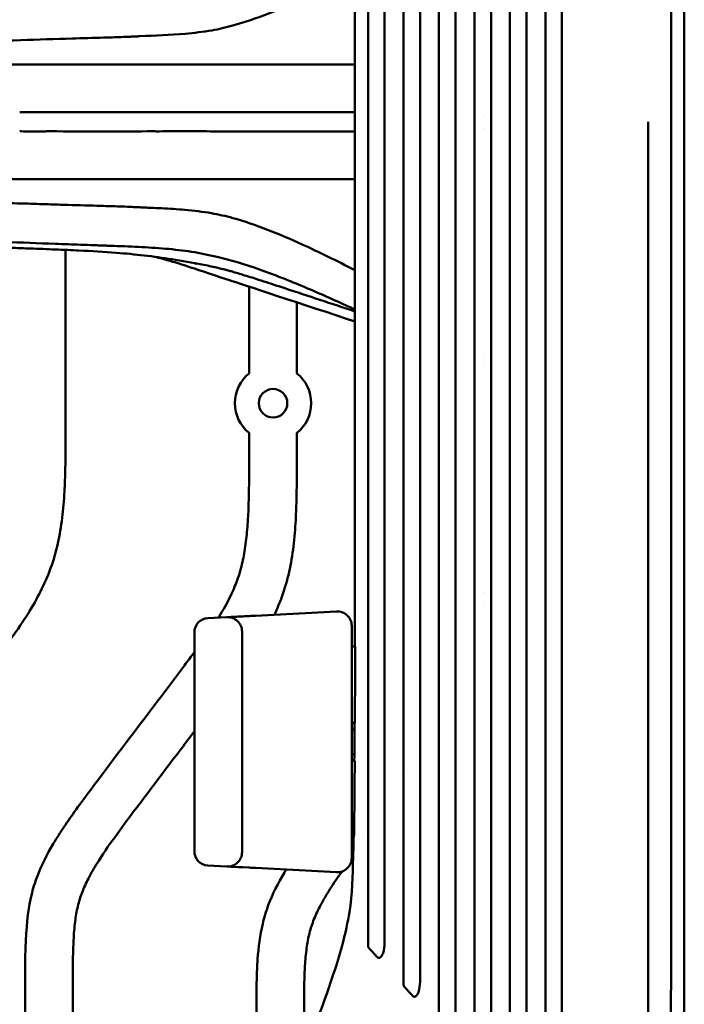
# Model space of a CAD drawing. Header units: millimetres. Extents: x 0 to 4686, y -120 to 1682.
# Tile 73 of 256: x 388 to 458, y 1144 to 1247. Entities that reach past the tile are written whole.
import ezdxf

# ---------------------------------------------------------------- set-up
doc = ezdxf.new("R2010")
doc.units = ezdxf.units.MM
doc.header["$LTSCALE"] = 2
doc.layers.add('Sichtbar (ISO)', color=7, linetype='Continuous', lineweight=50)

msp = doc.modelspace()

# ---------------------------------------------------------------- linework, layer by layer
at = {"layer": 'Sichtbar (ISO)'}
for p, q in [((404.4054, 1237.6471), (404.3693, 1237.6471)), ((436.9959, 1237.3356), (436.9959, 1237.3356)), ((404.4054, 1235.6471), (404.3693, 1235.6471)), ((436.9958, 1235.9586), (436.9958, 1235.9586)), ((393.1712, 1204.9914), (393.1712, 1223.2178)), ((412.4212, 1219.3642), (412.4212, 1210.2696)), ((417.4212, 1210.2696), (417.4212, 1217.7176)), ((436.9958, 1212.3356), (436.9958, 1212.3356)), ((436.9958, 1210.9586), (436.9958, 1210.9586)), ((412.4212, 1204.0246), (412.4212, 1202.0033)), ((417.4212, 1202.0033), (417.4212, 1204.0246)), ((436.9958, 1187.3356), (436.9958, 1187.3356)), ((436.9958, 1185.9586), (436.9958, 1185.9586)), ((413.0927, 1184.8689), (421.5929, 1185.3143)), ((421.6015, 1185.2197), (421.6015, 1185.2197)), ((410.0928, 1184.7117), (408.0927, 1184.6069)), ((406.6713, 1160.1853), (406.6713, 1183.1089)), ((411.6713, 1183.2137), (411.6713, 1160.0805)), ((423.1713, 1183.8164), (423.1713, 1159.4778)), ((423.1713, 1181.6471), (423.53, 1181.6471)), ((423.5076, 1173.6471), (423.1713, 1173.6471)), ((423.1713, 1169.6471), (423.4883, 1169.6471)), ((428.9719, 1168.7635), (428.9719, 1168.7634)), ((423.4063, 1161.6471), (423.1713, 1161.6471)), ((424.2649, 1161.8303), (424.2649, 1161.8303)), ((410.0928, 1158.5825), (408.0928, 1158.6873)), ((410.425, 1158.5651), (410.0934, 1158.5825)), ((411.259, 1158.5214), (410.7377, 1158.5487)), ((412.4216, 1158.4605), (411.7703, 1158.4946)), ((421.5929, 1157.9799), (413.0927, 1158.4253)), ((421.6015, 1158.0745), (421.6014, 1158.0745)), ((388.9212, 1145.7721), (388.9212, 1103.1209)), ((393.9212, 1104.6112), (393.9212, 1145.7721))]:
    msp.add_line(p, q, dxfattribs=at)
msp.add_circle((414.9212, 1207.1471), 1.5, dxfattribs=at)
for centre, radius, start, end in [((413.6712, 1236.6471), 8, 172.817339, 172.817785), ((413.6713, 1236.6471), 8, 172.817347, 172.817794), ((413.6713, 1236.6471), 4.25, 166.360213, 166.368065), ((413.6713, 1236.6471), 4.25, 166.360232, 166.368084), ((413.6713, 1236.6471), 4.25, 13.642389, 13.652146), ((413.6712, 1236.6471), 8, 7.208446, 7.210912), ((413.6712, 1236.6471), 8, 187.18194, 187.182397), ((413.6713, 1236.6471), 8, 187.181948, 187.182406), ((413.6713, 1236.6471), 4.25, 193.627366, 193.635381), ((413.6713, 1236.6471), 4.25, 193.627386, 193.6354), ((413.6713, 1236.6471), 4.25, 346.353775, 346.363605), ((413.6712, 1236.6471), 8, 352.79312, 352.795606), ((414.9212, 1207.1471), 4, 128.682187, 231.317813), ((414.9212, 1207.1471), 4, 308.682187, 51.317813), ((421.6713, 1183.8164), 1.5, 0, 92.998418), ((408.1713, 1183.1089), 1.5, 93.00115, 180), ((410.1713, 1183.2137), 1.5, 0, 92.999), ((423.1713, 1171.6471), 1.3, 77.125083, 90), ((423.1713, 1171.6471), 1.3, 270, 282.346037), ((408.1713, 1160.1853), 1.5, 180, 266.998871), ((410.1713, 1160.0805), 1.5, 267.001018, 0), ((421.6713, 1159.4778), 1.5, 267.001565, 0)]:
    msp.add_arc(centre, radius, start, end, dxfattribs=at)
msp.add_ellipse((413.1711, 1183.371), major_axis=(-0.0785, 1.4979), ratio=0.00704433, start_param=0, end_param=0.00002268, dxfattribs=at)
for points, knots in [([(456.5809, 1355.6848), (456.5993, 1354.15), (456.6072, 1352.1739), (456.6208, 1348.4704), (456.6299, 1345.5742), (456.6411, 1340.5039), (456.6443, 1337.8405), (456.6516, 1330.9803), (456.6546, 1326.9386), (456.6587, 1318.7682), (456.66, 1315.4635), (456.6625, 1307.8624), (456.6635, 1303.3199), (456.6678, 1280.8405), (456.6688, 1261.5923), (456.671, 1236.6471)], [-15.66025603, -15.66025603, -15.66025603, -15.66025603, -15.01640041, -15.01640041, -13.83744144, -13.83744144, -12.69670584, -12.69670584, -10.56874587, -10.56874587, -9.23539532, -9.23539532, -7.48371484, -7.48371484, -0.00010175, -0.00010175, -0.00010175, -0.00010175]), ([(458.0498, 1352.0622), (458.0497, 1351.3169), (458.0497, 1350.6068), (458.0496, 1349.094), (458.0496, 1348.3423), (458.0496, 1346.0976), (458.0496, 1344.622), (458.0496, 1340.157), (458.0496, 1337.9173), (458.0495, 1332.1057), (458.0495, 1330.1195), (458.0495, 1325.9814), (458.0495, 1325.7931), (458.0495, 1311.4123), (458.0495, 1299.0664), (458.0495, 1277.6454), (458.0496, 1254.0139), (458.0496, 1236.6471)], [0.00000058, 0.00000058, 0.00000058, 0.00000058, 0.22359833, 0.22359833, 0.44271077, 0.44271077, 0.88084064, 0.88084064, 1.7183472, 1.7183472, 2.15782703, 2.15782703, 2.6204481, 2.6204481, 8.09677505, 8.09677505, 66.75732397, 66.75732397, 66.75732397, 66.75732397]), ([(443.4813, 1236.6471), (443.4813, 1239.9865), (443.4812, 1271.3145), (443.4813, 1316.6738), (443.481, 1336.2986), (443.4813, 1343.2509)], [-3.16065324, -3.16065324, -3.16065324, -3.16065324, -2.08596269, -2.08596269, -0.000001, -0.000001, -0.000001, -0.000001]), ([(445.2213, 1236.6471), (445.2213, 1240.0565), (445.2212, 1271.7691), (445.2212, 1291.4539), (445.224, 1332.2862), (445.2216, 1342.7808)], [0.000001, 0.000001, 0.000001, 0.000001, 1.02281288, 1.02281288, 1.2569035, 1.2569035, 1.2569035, 1.2569035]), ([(439.7631, 1236.6471), (439.7631, 1240.4292), (439.7631, 1276.2719), (439.7631, 1326.6175), (439.763, 1334.8659), (439.7631, 1339.1998)], [-1.97004377, -1.97004377, -1.97004377, -1.97004377, -1.3007026, -1.3007026, -0.000001, -0.000001, -0.000001, -0.000001]), ([(441.5037, 1338.7176), (441.5062, 1330.5448), (441.5031, 1304.2652), (441.5032, 1273.4386), (441.5031, 1255.0428), (441.5031, 1236.6471)], [-9.24798033, -9.24798033, -9.24798033, -9.24798033, -5.5187242, -5.5187242, -0.000001, -0.000001, -0.000001, -0.000001]), ([(436.0405, 1335.1441), (436.0403, 1330.8659), (436.0404, 1322.906), (436.0405, 1274.5438), (436.0405, 1240.2456), (436.0405, 1236.6471)], [0.000001, 0.000001, 0.000001, 0.000001, 1.28476186, 1.28476186, 1.92467844, 1.92467844, 1.92467844, 1.92467844]), ([(437.7805, 1236.6471), (437.7805, 1254.1067), (437.7805, 1271.5662), (437.7805, 1313.1596), (437.7829, 1328.6455), (437.7811, 1334.6459)], [0.000001, 0.000001, 0.000001, 0.000001, 5.23786763, 5.23786763, 12.47800459, 12.47800459, 12.47800459, 12.47800459]), ([(432.3224, 1331.0937), (432.3223, 1328.5819), (432.3221, 1324.9437), (432.3224, 1303.644), (432.3224, 1295.2516), (432.3224, 1271.8153), (432.3224, 1254.2312), (432.3224, 1236.6471)], [0.000001, 0.000001, 0.000001, 0.000001, 0.7551832, 0.7551832, 1.08501302, 1.08501302, 2.07604466, 2.07604466, 2.07604466, 2.07604466]), ([(434.0624, 1236.6471), (434.0624, 1253.3989), (434.0623, 1270.1506), (434.0624, 1312.8825), (434.0642, 1325.393), (434.0628, 1330.5757)], [0.000001, 0.000001, 0.000001, 0.000001, 5.02552964, 5.02552964, 12.81956162, 12.81956162, 12.81956162, 12.81956162]), ([(428.5997, 1327.0387), (428.5998, 1325.7259), (428.5996, 1324.3802), (428.5998, 1318.1928), (428.5997, 1308.7023), (428.5997, 1270.9411), (428.5997, 1253.7941), (428.5997, 1236.6471)], [0.000001, 0.000001, 0.000001, 0.000001, 0.39553905, 0.39553905, 1.60273607, 1.60273607, 2.60688701, 2.60688701, 2.60688701, 2.60688701]), ([(430.3397, 1236.6471), (430.3397, 1252.8133), (430.3397, 1268.9795), (430.3397, 1312.4525), (430.3407, 1322.1157), (430.3399, 1326.4961)], [0.000001, 0.000001, 0.000001, 0.000001, 4.84986495, 4.84986495, 13.04188101, 13.04188101, 13.04188101, 13.04188101]), ([(424.8816, 1322.9893), (424.8817, 1321.6535), (424.882, 1320.4328), (424.8808, 1315.2862), (424.8815, 1308.5109), (424.8816, 1271.1085), (424.8816, 1253.8778), (424.8816, 1236.6471)], [0.000001, 0.000001, 0.000001, 0.000001, 0.40394024, 0.40394024, 1.49961811, 1.49961811, 2.43554787, 2.43554787, 2.43554787, 2.43554787]), ([(426.6216, 1236.6471), (426.6216, 1252.5467), (426.6216, 1268.4462), (426.6216, 1311.1786), (426.6217, 1318.71), (426.6214, 1322.4184)], [0.000001, 0.000001, 0.000001, 0.000001, 4.76987194, 4.76987194, 12.81971415, 12.81971415, 12.81971415, 12.81971415]), ([(423.5073, 1236.6471), (423.5073, 1239.9804), (423.5073, 1243.3138), (423.5071, 1256.6471), (423.5071, 1266.6471), (423.4987, 1281.6471), (423.4946, 1286.6471), (423.4853, 1291.6471)], [0, 0, 0, 0, 1, 1, 4.00000017, 4.00000017, 5.5000033, 5.5000033, 5.5000033, 5.5000033]), ([(410.7166, 1246.7367), (413.1644, 1247.4291), (415.5751, 1248.4034), (419.7321, 1250.3034), (421.6366, 1251.2407), (423.5071, 1252.1917)], [-2.6674274, -2.6674274, -2.6674274, -2.6674274, -1.35228932, -1.35228932, -0.37966397, -0.37966397, -0.37966397, -0.37966397]), ([(400.9596, 1245.6135), (402.501, 1245.6877), (404.123, 1245.7435), (406.6286, 1245.9608), (407.5604, 1246.071), (409.2345, 1246.3636), (409.9775, 1246.5276), (410.7166, 1246.7367)], [-1.65560378, -1.65560378, -1.65560378, -1.65560378, -0.85637977, -0.85637977, -0.3818334, -0.3818334, -0.000001, -0.000001, -0.000001, -0.000001]), ([(378.5514, 1244.9525), (378.558, 1244.9525), (378.6064, 1244.9526), (378.7119, 1244.9528), (378.7521, 1244.9529), (378.873, 1244.9532), (378.9535, 1244.9535), (379.1977, 1244.9546), (379.3598, 1244.9557), (379.8617, 1244.9604), (380.1936, 1244.9654), (381.2804, 1244.988), (382.0089, 1245.0124), (384.5119, 1245.0949), (386.4729, 1245.1465), (390.2456, 1245.2598), (392.1069, 1245.3256), (394.9467, 1245.4088), (396.073, 1245.4377), (397.7692, 1245.4873), (398.3846, 1245.5066), (399.3184, 1245.5403), (399.6408, 1245.5527), (400.1279, 1245.5732), (400.293, 1245.5804), (400.6193, 1245.5953), (400.7552, 1245.6017), (400.9596, 1245.6135)], [-4.63094244, -4.63094244, -4.63094244, -4.63094244, -4.59418404, -4.59418404, -4.57153504, -4.57153504, -4.52580271, -4.52580271, -4.43224376, -4.43224376, -4.23396403, -4.23396403, -3.77309009, -3.77309009, -2.5751029, -2.5751029, -1.49929905, -1.49929905, -0.80798308, -0.80798308, -0.41638289, -0.41638289, -0.20974453, -0.20974453, -0.10373707, -0.10373707, -0.00011846, -0.00011846, -0.00011846, -0.00011846]), ([(378.7445, 1242.6471), (380.1328, 1242.6471), (381.5452, 1242.6471), (385.4012, 1242.6471), (387.7182, 1242.6471), (389.9817, 1242.6471)], [-2.02513368, -2.02513368, -2.02513368, -2.02513368, -1.09338877, -1.09338877, 0, 0, 0, 0]), ([(389.9817, 1242.6471), (390.4799, 1242.6496), (390.9775, 1242.6499), (392.2616, 1242.649), (392.923, 1242.6473), (393.0737, 1242.6471)], [-0.119717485, -0.119717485, -0.119717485, -0.119717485, -0.07424372, -0.07424372, -0.000001, -0.000001, -0.000001, -0.000001]), ([(393.0737, 1242.6471), (394.622, 1242.6471), (396.2177, 1242.6471), (399.6069, 1242.6471), (401.5452, 1242.6471), (403.3902, 1242.6471)], [-1.68969657, -1.68969657, -1.68969657, -1.68969657, -0.93419228, -0.93419228, -0.00000239, -0.00000239, -0.00000239, -0.00000239]), ([(403.3902, 1242.6471), (403.7144, 1242.6471), (404.0387, 1242.6471), (404.6961, 1242.6471), (405.0297, 1242.6471), (405.3629, 1242.647)], [-0.333236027, -0.333236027, -0.333236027, -0.333236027, -0.169071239, -0.169071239, -0.000001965, -0.000001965, -0.000001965, -0.000001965]), ([(391.5907, 1237.6472), (391.567, 1237.6473), (391.3794, 1237.6476), (391.0426, 1237.6483), (390.9074, 1237.6486), (390.5091, 1237.6494), (390.247, 1237.6497), (389.426, 1237.6499), (388.894, 1237.6483), (388.3554, 1237.6472)], [0.0000037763, 0.0000037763, 0.0000037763, 0.0000037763, 0.0110217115, 0.0110217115, 0.0183766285, 0.0183766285, 0.0326637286, 0.0326637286, 0.0627958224, 0.0627958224, 0.0627958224, 0.0627958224]), ([(402.3198, 1237.6471), (400.7758, 1237.6472), (398.9563, 1237.6656), (395.0541, 1237.6667), (393.3673, 1237.6472), (391.5907, 1237.6472)], [0.00000178, 0.00000178, 0.00000178, 0.00000178, 0.75355875, 0.75355875, 1.5119335, 1.5119335, 1.5119335, 1.5119335]), ([(404.3693, 1237.6471), (404.198, 1237.6471), (404.0263, 1237.6462), (403.6125, 1237.6454), (403.496, 1237.6463), (402.738, 1237.6501), (402.5932, 1237.6471), (402.3198, 1237.6471)], [0.000002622, 0.000002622, 0.000002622, 0.000002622, 0.083478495, 0.083478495, 0.200496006, 0.200496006, 0.676621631, 0.676621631, 0.676621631, 0.676621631]), ([(423.5073, 1237.6484), (423.4082, 1237.6486), (421.2213, 1237.6534), (416.9451, 1237.6468), (410.683, 1237.6505), (406.4976, 1237.6471), (404.4054, 1237.6471)], [0.101984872, 0.101984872, 0.101984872, 0.101984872, 0.115995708, 0.41123673, 0.706471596, 1, 1, 1, 1]), ([(424.8816, 1236.6471), (424.8816, 1218.6464), (424.8816, 1200.6457), (424.8815, 1165.8004), (424.8806, 1158.1793), (424.882, 1152.8286), (424.8817, 1151.6205), (424.8816, 1150.3045)], [-2.80747407, -2.80747407, -2.80747407, -2.80747407, -1.56274736, -1.56274736, -0.39795639, -0.39795639, -0.000001, -0.000001, -0.000001, -0.000001]), ([(426.6213, 1150.874), (426.6216, 1154.6346), (426.6216, 1162.3105), (426.6216, 1205.6946), (426.6216, 1221.1708), (426.6216, 1236.6471)], [-13.0152411, -13.0152411, -13.0152411, -13.0152411, -4.64287728, -4.64287728, -0.000001, -0.000001, -0.000001, -0.000001]), ([(428.5997, 1236.6471), (428.5997, 1218.1567), (428.5997, 1199.6662), (428.5997, 1162.9124), (428.5998, 1154.6352), (428.5992, 1149.0492), (428.5997, 1147.6228), (428.5997, 1146.2399)], [-3.25788779, -3.25788779, -3.25788779, -3.25788779, -1.82850508, -1.82850508, -0.41667581, -0.41667581, -0.000001, -0.000001, -0.000001, -0.000001]), ([(430.3396, 1146.7816), (430.34, 1151.1663), (430.3397, 1160.8303), (430.3397, 1204.3134), (430.3397, 1220.4802), (430.3397, 1236.6471)], [-13.04492812, -13.04492812, -13.04492812, -13.04492812, -4.85005919, -4.85005919, -0.000001, -0.000001, -0.000001, -0.000001]), ([(432.3224, 1236.6471), (432.3224, 1218.4298), (432.3224, 1200.2124), (432.3224, 1176.4541), (432.3224, 1168.4153), (432.3222, 1148.2068), (432.3223, 1144.6479), (432.3224, 1142.1698)], [-2.1611655, -2.1611655, -2.1611655, -2.1611655, -1.07534364, -1.07534364, -0.74508005, -0.74508005, -0.000001, -0.000001, -0.000001, -0.000001]), ([(434.0627, 1142.6871), (434.0636, 1147.8798), (434.0624, 1160.4742), (434.0624, 1203.2798), (434.0624, 1219.9635), (434.0624, 1236.6471)], [-12.84170386, -12.84170386, -12.84170386, -12.84170386, -5.00509186, -5.00509186, -0.000001, -0.000001, -0.000001, -0.000001]), ([(436.0405, 1236.6471), (436.0405, 1218.5868), (436.0405, 1200.5264), (436.0404, 1150.2994), (436.0403, 1142.3751), (436.0405, 1138.1043)], [-2.00268337, -2.00268337, -2.00268337, -2.00268337, -1.28257009, -1.28257009, -0.000001, -0.000001, -0.000001, -0.000001]), ([(437.7809, 1138.6013), (437.7822, 1144.452), (437.7805, 1159.376), (437.7805, 1200.6868), (437.7805, 1218.6669), (437.7805, 1236.6471)], [-12.39324142, -12.39324142, -12.39324142, -12.39324142, -5.39404912, -5.39404912, -0.000001, -0.000001, -0.000001, -0.000001]), ([(439.7631, 1236.6471), (439.7631, 1218.1562), (439.7631, 1199.6653), (439.7632, 1146.9687), (439.7629, 1138.4532), (439.7631, 1134.0333)], [-2.04366665, -2.04366665, -2.04366665, -2.04366665, -1.32655609, -1.32655609, -0.000001, -0.000001, -0.000001, -0.000001]), ([(441.5031, 1236.6471), (441.5031, 1217.9092), (441.5032, 1199.1713), (441.5031, 1168.2577), (441.5056, 1142.5241), (441.5036, 1134.514)], [0.000001, 0.000001, 0.000001, 0.000001, 5.62137621, 5.62137621, 9.27405819, 9.27405819, 9.27405819, 9.27405819]), ([(443.4813, 1129.9672), (443.481, 1136.5872), (443.4814, 1154.6433), (443.4812, 1197.9836), (443.4813, 1233.031), (443.4813, 1236.6471)], [0.000001, 0.000001, 0.000001, 0.000001, 1.98626401, 1.98626401, 3.10070357, 3.10070357, 3.10070357, 3.10070357]), ([(445.2215, 1130.4359), (445.2229, 1139.9435), (445.2212, 1175.1983), (445.2213, 1197.8127), (445.2213, 1217.2299), (445.2213, 1236.6471)], [-6.78434804, -6.78434804, -6.78434804, -6.78434804, -5.82515503, -5.82515503, -0.000001, -0.000001, -0.000001, -0.000001]), ([(454.2607, 1236.6471), (454.2611, 1235.2655), (454.2621, 1232.5345), (454.2625, 1228.5279), (454.2666, 1224.6305), (454.2573, 1220.7653), (454.268, 1217.2138), (454.2643, 1213.6962), (454.268, 1210.2309), (454.2567, 1207.0177), (454.2678, 1203.2333), (454.264, 1199.7324), (454.2675, 1196.2612), (454.2561, 1192.9722), (454.2671, 1189.5009), (454.2631, 1186.2285), (454.2665, 1182.9562), (454.2549, 1180.0879), (454.2656, 1176.1976), (454.2613, 1172.769), (454.2643, 1169.3608), (454.2522, 1166.2369), (454.2625, 1162.766), (454.2576, 1159.5702), (454.2601, 1156.5401), (454.2471, 1153.4681), (454.2573, 1151.2719), (454.252, 1148.9596), (454.2543, 1146.8334), (454.2408, 1144.6626), (454.251, 1143.0544), (454.2453, 1141.3834), (454.2475, 1139.8069), (454.2337, 1138.3129), (454.2434, 1136.7827), (454.2373, 1135.3856), (454.2387, 1133.8905), (454.225, 1133.0425), (454.2308, 1130.0831), (454.2208, 1127.9933), (454.2183, 1125.9686), (454.1978, 1124.1649), (454.2032, 1122.682), (454.1908, 1121.3552), (454.1853, 1120.0815), (454.1657, 1119.3681), (454.1538, 1117.2208), (454.126, 1116.08), (454.097, 1115.0631), (454.0678, 1114.6693), (453.9706, 1113.1968), (453.8273, 1112.121), (453.6517, 1110.9046), (453.4, 1109.7631), (453.3051, 1109.3024)], [0, 0, 0, 0, 0.006756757, 0.013513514, 0.02027027, 0.027027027, 0.033783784, 0.040540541, 0.047297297, 0.054054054, 0.060810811, 0.067567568, 0.074324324, 0.081081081, 0.087837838, 0.094594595, 0.101351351, 0.108108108, 0.114864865, 0.121621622, 0.128378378, 0.135135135, 0.141891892, 0.148648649, 0.155405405, 0.162162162, 0.168918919, 0.175675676, 0.182432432, 0.189189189, 0.195945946, 0.202702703, 0.209459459, 0.216216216, 0.222972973, 0.22972973, 0.236486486, 0.243243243, 0.25, 0.256756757, 0.263513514, 0.27027027, 0.277027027, 0.283783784, 0.290540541, 0.297297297, 0.304054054, 0.310810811, 0.317567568, 0.324324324, 0.331081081, 0.337837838, 0.344594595, 0.350958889, 0.350958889, 0.350958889, 0.350958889]), ([(456.5809, 1117.6094), (456.601, 1119.286), (456.6092, 1121.6288), (456.6237, 1125.6857), (456.6326, 1128.4521), (456.644, 1134.8093), (456.6478, 1138.7138), (456.6517, 1142.868), (456.6533, 1144.8432), (456.6564, 1149.7648), (456.6579, 1152.6915), (456.6599, 1157.654), (456.6608, 1160.002), (456.6678, 1183.0405), (456.6678, 1202.6213), (456.671, 1236.6471)], [0.00000115, 0.00000115, 0.00000115, 0.00000115, 0.50300094, 0.50300094, 1.5902052, 1.5902052, 2.46874932, 2.46874932, 3.33125233, 3.33125233, 4.40527391, 4.40527391, 5.37121786, 5.37121786, 13.75787303, 13.75787303, 13.75787303, 13.75787303]), ([(458.0496, 1236.6471), (458.0496, 1220.156), (458.0495, 1198.1599), (458.0495, 1175.0416), (458.0495, 1170.0189), (458.0495, 1153.8454), (458.0495, 1148.0446), (458.0495, 1141.3822), (458.0496, 1139.4986), (458.0496, 1134.8983), (458.0496, 1132.1666), (458.0496, 1128.0396), (458.0496, 1126.6846), (458.0496, 1124.6316), (458.0497, 1123.9449), (458.0497, 1122.5626), (458.0497, 1121.9061), (458.0498, 1121.232)], [-7.01349577, -7.01349577, -7.01349577, -7.01349577, -4.30038105, -4.30038105, -3.62422751, -3.62422751, -2.10606968, -2.10606968, -1.57454315, -1.57454315, -0.79751832, -0.79751832, -0.40062032, -0.40062032, -0.20222456, -0.20222456, -0.00000058, -0.00000058, -0.00000058, -0.00000058]), ([(391.5907, 1235.647), (391.5733, 1235.6469), (391.556, 1235.6469), (391.5213, 1235.6468), (391.504, 1235.6468), (391.4521, 1235.6467), (391.4176, 1235.6466), (391.3147, 1235.6464), (391.246, 1235.6463), (391.0426, 1235.6459), (390.9074, 1235.6456), (390.5091, 1235.6448), (390.247, 1235.6445), (389.4362, 1235.6443), (388.9016, 1235.6459), (388.3553, 1235.647)], [0.000003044, 0.000003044, 0.000003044, 0.000003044, 0.008127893, 0.008127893, 0.016235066, 0.016235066, 0.032384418, 0.032384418, 0.064403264, 0.064403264, 0.127369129, 0.127369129, 0.249681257, 0.249681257, 0.502954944, 0.502954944, 0.502954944, 0.502954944]), ([(402.3198, 1235.6471), (400.7758, 1235.647), (398.9563, 1235.6286), (395.0541, 1235.6275), (393.3673, 1235.647), (391.5907, 1235.647)], [0.00000178, 0.00000178, 0.00000178, 0.00000178, 0.75355932, 0.75355932, 1.5119325, 1.5119325, 1.5119325, 1.5119325]), ([(404.3693, 1235.6471), (404.198, 1235.6471), (404.0263, 1235.648), (403.6125, 1235.6488), (403.496, 1235.6479), (402.738, 1235.6441), (402.5932, 1235.6471), (402.3198, 1235.6471)], [0.000003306, 0.000003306, 0.000003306, 0.000003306, 0.083478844, 0.083478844, 0.200497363, 0.200497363, 0.676626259, 0.676626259, 0.676626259, 0.676626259]), ([(423.5073, 1235.6462), (423.4082, 1235.646), (421.2213, 1235.6416), (416.9451, 1235.6476), (410.683, 1235.6444), (406.4976, 1235.6471), (404.4054, 1235.6471)], [0.101984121, 0.101984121, 0.101984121, 0.101984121, 0.115995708, 0.41123673, 0.706471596, 1, 1, 1, 1]), ([(393.0737, 1230.6471), (393.0547, 1230.6471), (392.8851, 1230.6468), (392.5242, 1230.6461), (392.3888, 1230.6459), (391.9913, 1230.6452), (391.7284, 1230.6448), (390.974, 1230.6443), (390.477, 1230.6446), (389.9817, 1230.6471)], [0.0000009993, 0.0000009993, 0.0000009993, 0.0000009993, 0.0093425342, 0.0093425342, 0.0149364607, 0.0149364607, 0.0257512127, 0.0257512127, 0.0459435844, 0.0459435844, 0.0459435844, 0.0459435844]), ([(403.3902, 1230.6471), (401.5452, 1230.6471), (399.6069, 1230.6471), (396.2177, 1230.6471), (394.622, 1230.6471), (393.0737, 1230.6471)], [0.00000239, 0.00000239, 0.00000239, 0.00000239, 0.93419228, 0.93419228, 1.68969657, 1.68969657, 1.68969657, 1.68969657]), ([(405.3628, 1230.6473), (405.0297, 1230.6471), (404.6961, 1230.6471), (404.0387, 1230.6471), (403.7144, 1230.6471), (403.3902, 1230.6471)], [0.000008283, 0.000008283, 0.000008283, 0.000008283, 0.169077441, 0.169077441, 0.333242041, 0.333242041, 0.333242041, 0.333242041]), ([(400.9587, 1227.6794), (400.8451, 1227.688), (400.6596, 1227.6971), (400.2484, 1227.7158), (400.072, 1227.7234), (399.5519, 1227.745), (399.2078, 1227.7581), (398.2141, 1227.7933), (397.5594, 1227.8133), (395.7792, 1227.8644), (394.5848, 1227.8951), (392.7214, 1227.9514), (392.0352, 1227.9737), (390.5506, 1228.0222), (389.73, 1228.049), (386.8281, 1228.1386), (384.7527, 1228.1914), (382.1259, 1228.2779), (381.3676, 1228.304), (379.9216, 1228.3348), (379.2587, 1228.3405), (378.5444, 1228.3378)], [0.00050802, 0.00050802, 0.00050802, 0.00050802, 0.05790453, 0.05790453, 0.10101429, 0.10101429, 0.18488649, 0.18488649, 0.34316864, 0.34316864, 0.61703489, 0.61703489, 0.7754845, 0.7754845, 0.95949651, 0.95949651, 1.43112099, 1.43112099, 1.60986084, 1.60986084, 1.75792631, 1.75792631, 1.75792631, 1.75792631]), ([(410.713, 1226.5586), (409.9736, 1226.7675), (409.2302, 1226.9314), (407.5545, 1227.2241), (406.6214, 1227.3342), (404.8753, 1227.4853), (404.0612, 1227.5336), (402.8593, 1227.594), (402.4705, 1227.6119), (401.8929, 1227.6384), (401.7037, 1227.647), (401.4211, 1227.6602), (401.3278, 1227.6646), (401.1691, 1227.6721), (400.9907, 1227.6808), (400.9587, 1227.6794)], [0.00009296, 0.00009296, 0.00009296, 0.00009296, 0.38210684, 0.38210684, 0.85732399, 0.85732399, 1.26980199, 1.26980199, 1.4664761, 1.4664761, 1.5622036, 1.5622036, 1.60938737, 1.60938737, 1.64239954, 1.64239954, 1.64239954, 1.64239954]), ([(423.5089, 1221.1017), (421.6391, 1222.0523), (419.7356, 1222.9892), (415.5469, 1224.9038), (413.1451, 1225.8709), (410.713, 1226.5586)], [0.3794093, 0.3794093, 0.3794093, 0.3794093, 1.35190907, 1.35190907, 2.68520003, 2.68520003, 2.68520003, 2.68520003]), ([(377.2783, 1224.3207), (378.731, 1224.2972), (380.0432, 1224.2662), (382.4773, 1224.1988), (383.6004, 1224.1625), (385.3724, 1224.1014), (386.1146, 1224.0748), (388.5509, 1223.9862), (390.316, 1223.9209), (392.9839, 1223.8232), (393.8759, 1223.7905), (395.2141, 1223.7415), (395.6592, 1223.7252), (396.3281, 1223.7007), (396.5508, 1223.6925), (396.9956, 1223.6762), (397.2174, 1223.6681), (397.4416, 1223.6619)], [0.00046362, 0.00046362, 0.00046362, 0.00046362, 0.52554471, 0.52554471, 1.04974816, 1.04974816, 1.39266243, 1.39266243, 2.32992861, 2.32992861, 2.80126052, 2.80126052, 3.03702262, 3.03702262, 3.15489145, 3.15489145, 3.2722211, 3.2722211, 3.2722211, 3.2722211]), ([(389.1659, 1223.373), (388.6193, 1223.3928), (388.0579, 1223.4128), (387.0219, 1223.4496), (386.5015, 1223.4681), (385.9832, 1223.4843)], [0.000082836, 0.000082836, 0.000082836, 0.000082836, 0.278384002, 0.278384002, 0.536675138, 0.536675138, 0.536675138, 0.536675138]), ([(394.5642, 1223.1585), (394.484, 1223.162), (394.4041, 1223.1654), (393.4632, 1223.2058), (392.5989, 1223.242), (390.9053, 1223.3089), (390.036, 1223.3414), (389.1659, 1223.373)], [1.388252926, 1.388252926, 1.388252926, 1.388252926, 1.400145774, 1.400145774, 1.528877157, 1.528877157, 1.66212195, 1.66212195, 1.66212195, 1.66212195]), ([(415.3352, 1219.4676), (414.5907, 1219.713), (413.8491, 1219.9526), (412.5899, 1220.3506), (412.0581, 1220.5157), (411.3434, 1220.7331), (411.123, 1220.7993), (410.7366, 1220.9141), (410.5676, 1220.9636), (410.2643, 1221.0511), (410.1579, 1221.0808), (410.0894, 1221.0996), (410.0785, 1221.1026), (410.0682, 1221.1053), (410.0693, 1221.1051), (409.9426, 1221.1379), (409.81, 1221.1714), (409.4649, 1221.2555), (409.2392, 1221.3088), (408.5409, 1221.4674), (408.0176, 1221.5791), (406.4822, 1221.8833), (405.3751, 1222.0776), (402.3741, 1222.5377), (400.4426, 1222.7596), (397.1949, 1223.0233), (395.898, 1223.1012), (394.5642, 1223.1585)], [0, 0, 0, 0, 0.25917979, 0.25917979, 0.45394926, 0.45394926, 0.54682593, 0.54682593, 0.63606032, 0.63606032, 0.7525185, 0.7525185, 0.80468658, 0.80468658, 0.88293364, 0.88293364, 0.98773338, 0.98773338, 1.11046458, 1.11046458, 1.3382619, 1.3382619, 1.74161736, 1.74161736, 2.45856585, 2.45856585, 2.925915, 2.925915, 2.925915, 2.925915]), ([(398.2207, 1223.6358), (398.0868, 1223.6362), (397.9561, 1223.641), (397.6966, 1223.6505), (397.5679, 1223.6552), (397.4416, 1223.6619)], [-0.132798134, -0.132798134, -0.132798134, -0.132798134, -0.066120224, -0.066120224, -0.000538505, -0.000538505, -0.000538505, -0.000538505]), ([(406.7068, 1222.9629), (405.8204, 1223.1102), (404.9123, 1223.2235), (403.9863, 1223.3119), (403.0603, 1223.4004), (402.1173, 1223.4638), (401.1566, 1223.5137), (400.1959, 1223.5636), (399.2173, 1223.5998), (398.2207, 1223.6358)], [0, 0, 0, 0, 0.33333333, 0.33333333, 0.33333333, 0.66666667, 0.66666667, 0.66666667, 1, 1, 1, 1]), ([(402.5148, 1222.4955), (403.0088, 1222.3694), (403.4975, 1222.2373), (405.1161, 1221.7736), (405.8973, 1221.5127), (411.4181, 1219.6945), (418.38, 1217.4018), (423.5093, 1215.7126)], [2.369644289, 2.369644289, 2.369644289, 2.369644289, 2.529381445, 2.529381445, 2.907447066, 2.907447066, 2.99760231, 2.99760231, 2.99760231, 2.99760231]), ([(423.5093, 1216.962), (422.3537, 1217.4998), (421.2041, 1218.0218), (418.4508, 1219.2354), (416.8434, 1219.912), (412.0368, 1221.7475), (409.3428, 1222.5247), (406.7068, 1222.9629)], [-2.5063185, -2.5063185, -2.5063185, -2.5063185, -2.02623706, -2.02623706, -1.35384004, -1.35384004, -0.00016892, -0.00016892, -0.00016892, -0.00016892]), ([(406.8296, 1221.6752), (406.8284, 1221.6771), (406.8288, 1221.684), (406.8309, 1221.6957), (406.833, 1221.7074), (406.8368, 1221.7238), (406.842, 1221.7445), (406.8464, 1221.7621), (406.8519, 1221.7829), (406.8583, 1221.8059)], [0, 0, 0, 0, 0.333333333, 0.333333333, 0.333333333, 0.666666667, 0.666666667, 0.666666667, 0.948902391, 0.948902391, 0.948902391, 0.948902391]), ([(415.3352, 1219.4676), (415.6121, 1219.3764), (415.889, 1219.2851), (418.6137, 1218.3872), (421.0615, 1217.5805), (423.5093, 1216.7738)], [0.827106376, 0.827106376, 0.827106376, 0.827106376, 0.914580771, 0.914580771, 1.687762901, 1.687762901, 1.687762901, 1.687762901]), ([(393.1712, 1204.9914), (393.1712, 1203.416), (393.1712, 1201.8404), (393.1355, 1200.2654), (393.1174, 1199.4705), (393.0903, 1198.6758), (393.0467, 1197.8818), (392.996, 1196.959), (392.9229, 1196.0372), (392.811, 1195.1198), (392.7014, 1194.2205), (392.5545, 1193.3254), (392.355, 1192.4416), (392.1561, 1191.5602), (391.9048, 1190.6901), (391.5963, 1189.8408), (391.2944, 1189.0096), (390.9377, 1188.1984), (390.5393, 1187.4082), (390.1497, 1186.6352), (389.7202, 1185.8824), (389.2628, 1185.1473), (388.7089, 1184.2573), (388.1141, 1183.3933), (387.5043, 1182.5402), (386.6861, 1181.3954), (385.841, 1180.2702), (384.9943, 1179.1462), (383.6859, 1177.4091), (382.3738, 1175.6749), (381.0612, 1173.9409), (379.7441, 1172.2011), (378.4264, 1170.4615), (377.1118, 1168.7199), (376.1715, 1167.4742), (375.2328, 1166.2275), (374.315, 1164.9649), (373.6498, 1164.05), (372.9956, 1163.1267), (372.3888, 1162.1726), (372.0439, 1161.6302), (371.7143, 1161.0778), (371.4121, 1160.5104), (371.1545, 1160.0266), (370.9168, 1159.5318), (370.7143, 1159.0228), (370.5277, 1158.5536), (370.3711, 1158.0723), (370.2465, 1157.5832), (370.1139, 1157.0627), (370.0176, 1156.5335), (369.9445, 1156.0014), (369.8596, 1155.3834), (369.806, 1154.7615), (369.7689, 1154.1387), (369.7406, 1153.6641), (369.7218, 1153.1889), (369.7087, 1152.7136), (369.6972, 1152.298), (369.6902, 1151.8823), (369.685, 1151.4665), (369.6737, 1150.5644), (369.6712, 1149.6623), (369.6712, 1148.7601)], [0, 0, 0, 0, 0.07504599, 0.07504599, 0.07504599, 0.11292292, 0.11292292, 0.11292292, 0.15694532, 0.15694532, 0.15694532, 0.20009904, 0.20009904, 0.20009904, 0.24313014, 0.24313014, 0.24313014, 0.28524424, 0.28524424, 0.28524424, 0.32644481, 0.32644481, 0.32644481, 0.37632687, 0.37632687, 0.37632687, 0.44326295, 0.44326295, 0.44326295, 0.54670974, 0.54670974, 0.54670974, 0.6505088, 0.6505088, 0.6505088, 0.72475204, 0.72475204, 0.72475204, 0.77855695, 0.77855695, 0.77855695, 0.809146, 0.809146, 0.809146, 0.83523166, 0.83523166, 0.83523166, 0.85927362, 0.85927362, 0.85927362, 0.88485306, 0.88485306, 0.88485306, 0.9145683, 0.9145683, 0.9145683, 0.93721924, 0.93721924, 0.93721924, 0.95702441, 0.95702441, 0.95702441, 1, 1, 1, 1]), ([(409.1947, 1184.6646), (409.7048, 1185.4756), (410.1777, 1186.3097), (410.5816, 1187.1775), (410.8297, 1187.7107), (411.0518, 1188.2567), (411.2421, 1188.8131), (411.354, 1189.1401), (411.4549, 1189.4707), (411.5451, 1189.8042), (411.7082, 1190.4074), (411.8365, 1191.0201), (411.939, 1191.6366), (412.0493, 1192.2993), (412.1299, 1192.9665), (412.1916, 1193.6353), (412.2579, 1194.3552), (412.3023, 1195.0771), (412.3337, 1195.7994), (412.3681, 1196.5901), (412.3869, 1197.3814), (412.3991, 1198.1728), (412.4188, 1199.4495), (412.4212, 1200.7264), (412.4212, 1202.0033)], [0.715247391, 0.715247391, 0.715247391, 0.715247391, 0.760813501, 0.760813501, 0.760813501, 0.788814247, 0.788814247, 0.788814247, 0.805271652, 0.805271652, 0.805271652, 0.835038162, 0.835038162, 0.835038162, 0.867032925, 0.867032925, 0.867032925, 0.901472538, 0.901472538, 0.901472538, 0.939174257, 0.939174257, 0.939174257, 1, 1, 1, 1]), ([(417.4212, 1202.0033), (417.4212, 1200.4279), (417.4212, 1198.8523), (417.3855, 1197.2774), (417.3674, 1196.4824), (417.3403, 1195.6877), (417.2967, 1194.8937), (417.246, 1193.9709), (417.1729, 1193.0492), (417.061, 1192.1318), (416.9514, 1191.2325), (416.8045, 1190.3374), (416.605, 1189.4535), (416.4061, 1188.5722), (416.1548, 1187.7021), (415.8463, 1186.8528), (415.6142, 1186.2139), (415.3498, 1185.5867), (415.0589, 1184.9719)], [0, 0, 0, 0, 0.075045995, 0.075045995, 0.075045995, 0.11292292, 0.11292292, 0.11292292, 0.156945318, 0.156945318, 0.156945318, 0.200099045, 0.200099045, 0.200099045, 0.243130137, 0.243130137, 0.243130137, 0.275501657, 0.275501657, 0.275501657, 0.275501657]), ([(410.0934, 1184.7117), (410.0975, 1184.7119), (410.1497, 1184.7147), (410.302, 1184.7227), (410.4141, 1184.7285), (410.4258, 1184.7291)], [0.012788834, 0.012788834, 0.012788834, 0.012788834, 0.142857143, 0.285714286, 0.301926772, 0.301926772, 0.301926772, 0.301926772]), ([(410.7395, 1184.7456), (410.7433, 1184.7458), (410.887, 1184.7533), (411.0605, 1184.7624), (411.2468, 1184.7722), (411.257, 1184.7727)], [0.424690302, 0.424690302, 0.424690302, 0.424690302, 0.428571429, 0.571428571, 0.579651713, 0.579651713, 0.579651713, 0.579651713]), ([(411.7692, 1184.7995), (411.7779, 1184.8), (411.9859, 1184.8109), (412.2068, 1184.8225), (412.4206, 1184.8337)], [0.708091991, 0.708091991, 0.708091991, 0.708091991, 0.714285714, 0.854914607, 0.854914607, 0.854914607, 0.854914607]), ([(388.9212, 1145.7721), (388.9212, 1147.1072), (388.9213, 1148.4428), (388.9577, 1149.7772), (388.9765, 1150.4654), (389.0049, 1151.1533), (389.0536, 1151.8404), (389.1425, 1153.0946), (389.2989, 1154.3461), (389.5912, 1155.5689), (389.748, 1156.2247), (389.9439, 1156.8723), (390.1787, 1157.5045), (390.6238, 1158.7026), (391.2087, 1159.8456), (391.8622, 1160.9454), (392.2204, 1161.5482), (392.5991, 1162.1381), (392.9898, 1162.7201), (393.4064, 1163.3409), (393.8366, 1163.9528), (394.2743, 1164.5592), (394.7765, 1165.2549), (395.2887, 1165.9433), (395.8023, 1166.6306), (397.946, 1169.4992), (400.1148, 1172.3487), (402.2768, 1175.2038), (403.3968, 1176.6829), (404.5149, 1178.1635), (405.6279, 1179.6473), (405.9768, 1180.1123), (406.3252, 1180.5777), (406.6713, 1181.0451)], [0, 0, 0, 0, 0.063599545, 0.063599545, 0.063599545, 0.096404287, 0.096404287, 0.096404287, 0.156283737, 0.156283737, 0.156283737, 0.188399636, 0.188399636, 0.188399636, 0.249265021, 0.249265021, 0.249265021, 0.282622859, 0.282622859, 0.282622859, 0.31819671, 0.31819671, 0.31819671, 0.359010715, 0.359010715, 0.359010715, 0.529356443, 0.529356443, 0.529356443, 0.617602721, 0.617602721, 0.617602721, 0.645262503, 0.645262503, 0.645262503, 0.645262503]), ([(423.53, 1181.6471), (423.5276, 1180.3143), (423.5246, 1178.9796), (423.5172, 1176.3135), (423.5129, 1174.9793), (423.5076, 1173.6471)], [-0.799124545, -0.799124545, -0.799124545, -0.799124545, -0.399702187, -0.399702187, -0.000043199, -0.000043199, -0.000043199, -0.000043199]), ([(406.6713, 1172.7501), (406.2181, 1172.1509), (405.7647, 1171.5519), (405.3112, 1170.9529), (403.9941, 1169.213), (402.6764, 1167.4735), (401.3618, 1165.7319), (400.4215, 1164.4862), (399.4828, 1163.2394), (398.565, 1161.9769), (397.8998, 1161.0619), (397.2456, 1160.1386), (396.6388, 1159.1845), (396.2939, 1158.6421), (395.9643, 1158.0897), (395.6621, 1157.5223), (395.4045, 1157.0385), (395.1668, 1156.5438), (394.9643, 1156.0347), (394.7777, 1155.5656), (394.6211, 1155.0842), (394.4965, 1154.5951), (394.3639, 1154.0747), (394.2676, 1153.5455), (394.1945, 1153.0134), (394.1096, 1152.3953), (394.056, 1151.7734), (394.0189, 1151.1507), (393.9906, 1150.676), (393.9718, 1150.2009), (393.9587, 1149.7256), (393.9472, 1149.31), (393.9402, 1148.8942), (393.935, 1148.4785), (393.9237, 1147.5764), (393.9212, 1146.6742), (393.9212, 1145.7721)], [0.510973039, 0.510973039, 0.510973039, 0.510973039, 0.546709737, 0.546709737, 0.546709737, 0.650508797, 0.650508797, 0.650508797, 0.724752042, 0.724752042, 0.724752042, 0.778556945, 0.778556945, 0.778556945, 0.809146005, 0.809146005, 0.809146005, 0.835231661, 0.835231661, 0.835231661, 0.859273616, 0.859273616, 0.859273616, 0.884853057, 0.884853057, 0.884853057, 0.914568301, 0.914568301, 0.914568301, 0.937219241, 0.937219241, 0.937219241, 0.957024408, 0.957024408, 0.957024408, 1, 1, 1, 1]), ([(423.4883, 1169.6471), (423.4821, 1168.3487), (423.4732, 1166.8806), (423.452, 1164.6403), (423.4414, 1163.7203), (423.4222, 1162.474), (423.4148, 1162.0564), (423.4063, 1161.6471)], [0.000001, 0.000001, 0.000001, 0.000001, 0.389534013, 0.389534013, 0.641080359, 0.641080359, 0.766718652, 0.766718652, 0.766718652, 0.766718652]), ([(408.2692, 1107.7173), (408.3461, 1108.992), (408.5587, 1110.2055), (409.1606, 1112.7059), (409.5721, 1113.9841), (411.0431, 1118.3218), (412.153, 1121.2867), (414.7755, 1128.7704), (416.3113, 1133.2588), (419.0402, 1141.078), (420.2725, 1144.3252), (422.018, 1149.6184), (422.5716, 1151.6245), (423.2308, 1155.6611), (423.2747, 1157.6288), (423.3418, 1160.2543), (423.3554, 1160.9507), (423.367, 1161.6471)], [0, 0, 0, 0, 0.40395283, 0.40395283, 0.89416103, 0.89416103, 2.10924908, 2.10924908, 3.88181084, 3.88181084, 5.18811704, 5.18811704, 5.86686817, 5.86686817, 6.44618257, 6.44618257, 6.65520183, 6.65520183, 6.65520183, 6.65520183]), ([(413.1712, 1142.784), (413.1712, 1144.1191), (413.1713, 1145.4548), (413.2077, 1146.7891), (413.2265, 1147.4774), (413.2549, 1148.1653), (413.3036, 1148.8524), (413.3925, 1150.1065), (413.5489, 1151.3581), (413.8412, 1152.5809), (413.998, 1153.2367), (414.1939, 1153.8842), (414.4287, 1154.5164), (414.8738, 1155.7146), (415.4587, 1156.8575), (416.1122, 1157.9574), (416.1719, 1158.0578), (416.2322, 1158.1579), (416.2929, 1158.2576)], [0, 0, 0, 0, 0.063599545, 0.063599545, 0.063599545, 0.096404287, 0.096404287, 0.096404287, 0.156283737, 0.156283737, 0.156283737, 0.188399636, 0.188399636, 0.188399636, 0.249265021, 0.249265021, 0.249265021, 0.254822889, 0.254822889, 0.254822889, 0.254822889]), ([(422.1433, 1158.054), (421.7114, 1157.4439), (421.2898, 1156.8269), (420.8888, 1156.1965), (420.5439, 1155.6541), (420.2143, 1155.1017), (419.9121, 1154.5343), (419.6545, 1154.0505), (419.4168, 1153.5557), (419.2143, 1153.0467), (419.0277, 1152.5775), (418.8711, 1152.0962), (418.7465, 1151.6071), (418.6139, 1151.0866), (418.5176, 1150.5574), (418.4445, 1150.0254), (418.3596, 1149.4073), (418.306, 1148.7854), (418.2689, 1148.1626), (418.2406, 1147.688), (418.2218, 1147.2128), (418.2087, 1146.7375), (418.1972, 1146.3219), (418.1902, 1145.9062), (418.185, 1145.4904), (418.1737, 1144.5883), (418.1712, 1143.6862), (418.1712, 1142.784)], [0.743003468, 0.743003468, 0.743003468, 0.743003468, 0.778556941, 0.778556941, 0.778556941, 0.809146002, 0.809146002, 0.809146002, 0.835231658, 0.835231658, 0.835231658, 0.859273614, 0.859273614, 0.859273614, 0.884853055, 0.884853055, 0.884853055, 0.9145683, 0.9145683, 0.9145683, 0.93721924, 0.93721924, 0.93721924, 0.957024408, 0.957024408, 0.957024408, 1, 1, 1, 1]), ([(425.8623, 1149.0645), (425.8803, 1149.0444), (425.9004, 1149.0282), (425.9424, 1149.0048), (425.9635, 1148.9973), (426.0191, 1148.9882), (426.053, 1148.9921), (426.1308, 1149.0174), (426.1698, 1149.0443), (426.2577, 1149.1187), (426.319, 1149.1956), (426.4231, 1149.3958), (426.4864, 1149.5444), (426.6051, 1150.1127), (426.6212, 1150.4795), (426.6213, 1150.874)], [-0.45131866, -0.45131866, -0.45131866, -0.45131866, -0.425526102, -0.425526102, -0.401318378, -0.401318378, -0.363657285, -0.363657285, -0.310636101, -0.310636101, -0.205671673, -0.205671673, -0.118509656, -0.118509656, -0.000001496, -0.000001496, -0.000001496, -0.000001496]), ([(424.9698, 1150.0409), (424.9554, 1150.0563), (424.9426, 1150.0739), (424.9203, 1150.1128), (424.911, 1150.1338), (424.896, 1150.179), (424.8906, 1150.2028), (424.8832, 1150.2527), (424.8816, 1150.2787), (424.8816, 1150.3045)], [0.0000193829, 0.0000193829, 0.0000193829, 0.0000193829, 0.0070145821, 0.0070145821, 0.0140765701, 0.0140765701, 0.0214121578, 0.0214121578, 0.0292091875, 0.0292091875, 0.0292091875, 0.0292091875]), ([(424.9698, 1150.0409), (425.1186, 1149.8784), (425.2674, 1149.7157), (425.5647, 1149.3903), (425.7134, 1149.2276), (425.862, 1149.0648)], [-0.145721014, -0.145721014, -0.145721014, -0.145721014, -0.072868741, -0.072868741, -0.000051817, -0.000051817, -0.000051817, -0.000051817]), ([(429.5776, 1144.9999), (429.5963, 1144.9791), (429.6172, 1144.9623), (429.661, 1144.9384), (429.6831, 1144.931), (429.7397, 1144.9226), (429.7736, 1144.9269), (429.8513, 1144.9529), (429.8899, 1144.9796), (429.9739, 1145.0504), (430.0353, 1145.1242), (430.1408, 1145.3242), (430.2035, 1145.4693), (430.323, 1146.0278), (430.3395, 1146.3912), (430.3396, 1146.7816)], [-0.458191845, -0.458191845, -0.458191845, -0.458191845, -0.4293888, -0.4293888, -0.402561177, -0.402561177, -0.362656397, -0.362656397, -0.307034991, -0.307034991, -0.202101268, -0.202101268, -0.117216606, -0.117216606, -0.000001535, -0.000001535, -0.000001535, -0.000001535]), ([(428.6879, 1145.9732), (428.6735, 1145.9888), (428.6607, 1146.0064), (428.6383, 1146.0456), (428.6291, 1146.0668), (428.6059, 1146.1373), (428.5997, 1146.1887), (428.5997, 1146.2399)], [0.0000177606, 0.0000177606, 0.0000177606, 0.0000177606, 0.0070374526, 0.0070374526, 0.0141696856, 0.0141696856, 0.0295411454, 0.0295411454, 0.0295411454, 0.0295411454]), ([(428.6879, 1145.9732), (428.8363, 1145.8112), (428.9845, 1145.649), (429.281, 1145.3246), (429.4292, 1145.1624), (429.5774, 1145.0001)], [-0.145014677, -0.145014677, -0.145014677, -0.145014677, -0.072514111, -0.072514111, -0.000044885, -0.000044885, -0.000044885, -0.000044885])]:
    msp.add_open_spline(points, degree=3, knots=knots, dxfattribs=at)
for points in [[(405.3629, 1242.647), (410.3039, 1242.647), (416.2572, 1242.6464), (423.5073, 1242.6463)], [(423.4853, 1181.6471), (423.5195, 1199.9803), (423.5073, 1218.3138), (423.5073, 1236.6471)], [(389.9817, 1230.6471), (384.4296, 1230.6471), (381.5132, 1230.6471), (378.7445, 1230.6471)], [(423.5076, 1230.6479), (416.2573, 1230.6478), (410.3039, 1230.6474), (405.3628, 1230.6473)], [(410.4258, 1184.7291), (410.5142, 1184.7338), (410.6197, 1184.7393), (410.7395, 1184.7456)], [(411.257, 1184.7727), (411.416, 1184.781), (411.5884, 1184.7901), (411.7692, 1184.7995)], [(412.4206, 1184.8337), (412.6401, 1184.8452), (412.867, 1184.857), (413.0926, 1184.8689)], [(423.4452, 1169.6471), (423.4528, 1170.9804), (423.4588, 1172.3138), (423.4638, 1173.6471)], [(423.3273, 1159.6893), (423.2752, 1159.6185), (423.2232, 1159.5476), (423.1712, 1159.4768)], [(410.7377, 1158.5487), (410.6183, 1158.555), (410.5131, 1158.5605), (410.425, 1158.5651)], [(411.7703, 1158.4946), (411.5899, 1158.5041), (411.4178, 1158.5131), (411.259, 1158.5214)], [(413.0926, 1158.4253), (412.8673, 1158.4371), (412.6408, 1158.449), (412.4216, 1158.4605)]]:
    msp.add_open_spline(points, degree=3, dxfattribs=at)

doc.saveas('drawing.dxf')
